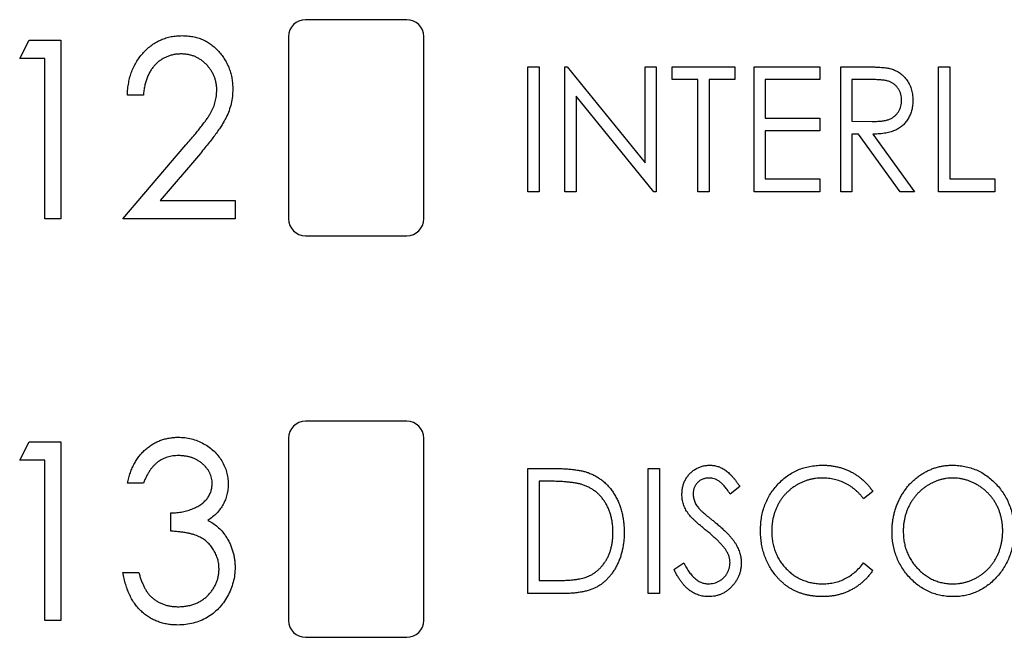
# Model space of a CAD drawing. Header units: millimetres. Extents: x 0 to 420, y 0 to 297.
# Tile 22 of 101: x 83.45 to 90.74, y 134.67 to 139.24. Entities that reach past the tile are written whole.
import ezdxf

# ---------------------------------------------------------------- set-up
doc = ezdxf.new("R2010")
doc.units = ezdxf.units.MM

msp = doc.modelspace()

# ---------------------------------------------------------------- linework, layer by layer
at = {"color": 7, "linetype": 'Continuous', "lineweight": 25}
for p, q in [((86.3142, 139.2415), (85.5642, 139.2415)), ((83.4487, 138.9537), (83.5197, 139.0894)), ((83.5197, 139.0894), (83.754, 139.0894)), ((83.754, 139.0894), (83.754, 137.7665)), ((85.4392, 139.1165), (85.4392, 137.7665)), ((86.4392, 137.7665), (86.4392, 139.1165)), ((83.6353, 138.9537), (83.4487, 138.9537)), ((83.6353, 137.7665), (83.6353, 138.9537)), ((87.2109, 138.8925), (87.294, 138.8925)), ((87.2109, 137.9665), (87.2109, 138.8925)), ((87.294, 138.8925), (87.294, 137.9665)), ((87.484, 137.9665), (87.484, 138.8925)), ((87.484, 138.8925), (87.5014, 138.8925)), ((87.5014, 138.8925), (88.0776, 138.1815)), ((88.0776, 138.1815), (88.0776, 138.8925)), ((88.0776, 138.8925), (88.1607, 138.8925)), ((88.1607, 138.8925), (88.1607, 137.9665)), ((88.2794, 138.7976), (88.2794, 138.8925)), ((88.2794, 138.8925), (88.7425, 138.8925)), ((88.7425, 138.8925), (88.7425, 138.7976)), ((88.8849, 138.8925), (89.3717, 138.8925)), ((88.8849, 137.9665), (88.8849, 138.8925)), ((89.3717, 138.8925), (89.3717, 138.7976)), ((89.526, 138.8925), (89.6961, 138.8925)), ((89.526, 137.9665), (89.526, 138.8925)), ((90.2502, 138.8925), (90.3333, 138.8925)), ((90.2502, 137.9665), (90.2502, 138.8925)), ((90.3333, 138.8925), (90.3333, 138.0615)), ((88.4694, 138.7976), (88.2794, 138.7976)), ((88.4694, 137.9665), (88.4694, 138.7976)), ((88.7425, 138.7976), (88.5525, 138.7976)), ((88.5525, 138.7976), (88.5525, 137.9665)), ((89.3717, 138.7976), (88.968, 138.7976)), ((88.968, 138.7976), (88.968, 138.5126)), ((89.7629, 138.7976), (89.6091, 138.7976)), ((89.6091, 138.7976), (89.6091, 138.4889)), ((84.3646, 138.6824), (84.2458, 138.6824)), ((87.5671, 138.6759), (87.5671, 137.9665)), ((88.1418, 137.9665), (87.5671, 138.6759)), ((88.968, 138.5126), (89.3717, 138.5126)), ((89.3717, 138.5126), (89.3717, 138.4177)), ((89.6091, 138.4889), (89.7594, 138.4876)), ((89.3717, 138.4177), (88.968, 138.4177)), ((88.968, 138.4177), (88.968, 138.0615)), ((89.6588, 138.3939), (89.6091, 138.3939)), ((89.6091, 138.3939), (89.6091, 137.9665)), ((89.9672, 137.9665), (89.6588, 138.3939)), ((89.7637, 138.3939), (90.0722, 137.9665)), ((84.2119, 137.7665), (84.6794, 138.314)), ((84.7859, 138.2509), (84.4881, 137.9022)), ((88.968, 138.0615), (89.3717, 138.0615)), ((89.3717, 138.0615), (89.3717, 137.9665)), ((90.3333, 138.0615), (90.6658, 138.0615)), ((90.6658, 138.0615), (90.6658, 137.9665)), ((84.4881, 137.9022), (85.043, 137.9022)), ((85.043, 137.9022), (85.043, 137.7665)), ((87.294, 137.9665), (87.2109, 137.9665)), ((87.5671, 137.9665), (87.484, 137.9665)), ((88.1607, 137.9665), (88.1418, 137.9665)), ((88.5525, 137.9665), (88.4694, 137.9665)), ((89.3717, 137.9665), (88.8849, 137.9665)), ((89.6091, 137.9665), (89.526, 137.9665)), ((90.0722, 137.9665), (89.9672, 137.9665)), ((90.6658, 137.9665), (90.2502, 137.9665)), ((83.754, 137.7665), (83.6353, 137.7665)), ((85.043, 137.7665), (84.2119, 137.7665)), ((85.5642, 137.6415), (86.3142, 137.6415)), ((86.3142, 136.2665), (85.5642, 136.2665)), ((83.4487, 135.9787), (83.5197, 136.1144)), ((83.5197, 136.1144), (83.754, 136.1144)), ((83.754, 136.1144), (83.754, 134.7915)), ((85.4392, 136.1415), (85.4392, 134.7915)), ((86.4392, 134.7915), (86.4392, 136.1415)), ((83.6353, 135.9787), (83.4487, 135.9787)), ((83.6353, 134.7915), (83.6353, 135.9787)), ((87.2109, 134.9915), (87.2109, 135.9175)), ((87.2109, 135.9175), (87.3862, 135.9175)), ((88.1013, 135.9175), (88.1845, 135.9175)), ((88.1013, 134.9915), (88.1013, 135.9175)), ((88.1845, 135.9175), (88.1845, 134.9915)), ((84.3646, 135.8091), (84.2458, 135.8091)), ((87.3539, 135.8226), (87.294, 135.8226)), ((87.294, 135.8226), (87.294, 135.0865)), ((88.7781, 135.7845), (88.7078, 135.7276)), ((89.7635, 135.7476), (89.6956, 135.692)), ((84.5681, 135.453), (84.5681, 135.5886)), ((88.2913, 135.1701), (88.3646, 135.2171)), ((89.6956, 135.2171), (89.7635, 135.162)), ((84.2119, 135.1477), (84.3306, 135.1477)), ((87.294, 135.0865), (87.3918, 135.0865)), ((87.4799, 134.9915), (87.2109, 134.9915)), ((88.1845, 134.9915), (88.1013, 134.9915)), ((83.754, 134.7915), (83.6353, 134.7915)), ((85.5642, 134.6665), (86.3142, 134.6665))]:
    msp.add_line(p, q, dxfattribs=at)
for centre, start, end in [((85.5642, 139.1165), 90, 180), ((86.3142, 139.1165), 0, 90), ((85.5642, 137.7665), 180, 270), ((86.3142, 137.7665), 270, 0), ((85.5642, 136.1415), 90, 180), ((86.3142, 136.1415), 0, 90), ((85.5642, 134.7915), 180, 270), ((86.3142, 134.7915), 270, 0)]:
    msp.add_arc(centre, 0.125, start, end, dxfattribs=at)
for points, knots in [([(84.2458, 138.6824), (84.2465, 138.6981), (84.2479, 138.729), (84.2548, 138.7741), (84.2645, 138.8171), (84.2777, 138.858), (84.2945, 138.8968), (84.3149, 138.9333), (84.3387, 138.9678), (84.3656, 138.9997), (84.395, 139.0286), (84.4264, 139.0541), (84.4598, 139.0753), (84.4946, 139.093), (84.5313, 139.1066), (84.5695, 139.1164), (84.6096, 139.1224), (84.6369, 139.123), (84.6508, 139.1233)], [0, 0, 0, 0, 0.0708942, 0.1392001, 0.2048698, 0.2692344, 0.3320809, 0.394901, 0.457202, 0.5201126, 0.5825175, 0.6427381, 0.7017339, 0.7600454, 0.8181574, 0.8772602, 0.9375267, 1, 1, 1, 1]), ([(84.6508, 139.1233), (84.6644, 139.123), (84.6912, 139.1224), (84.7303, 139.1165), (84.7676, 139.1078), (84.8027, 139.0945), (84.836, 139.0782), (84.8667, 139.0574), (84.8959, 139.0335), (84.9226, 139.006), (84.9469, 138.9762), (84.9681, 138.9447), (84.986, 138.9119), (85.0005, 138.8776), (85.0121, 138.8421), (85.0203, 138.8053), (85.0251, 138.767), (85.0257, 138.7411), (85.026, 138.7279)], [0, 0, 0, 0, 0.067106, 0.131744, 0.194458, 0.255749, 0.316097, 0.376704, 0.438236, 0.501646, 0.565077, 0.627495, 0.688465, 0.749509, 0.810355, 0.872348, 0.935088, 1, 1, 1, 1]), ([(84.6449, 138.9877), (84.6355, 138.9874), (84.6169, 138.9869), (84.5896, 138.9831), (84.5636, 138.9767), (84.5388, 138.9679), (84.5151, 138.9568), (84.4927, 138.9429), (84.4715, 138.9264), (84.4516, 138.9075), (84.4332, 138.8867), (84.4173, 138.8633), (84.4032, 138.8382), (84.3914, 138.8109), (84.3811, 138.7817), (84.3737, 138.7503), (84.3677, 138.7171), (84.3656, 138.6941), (84.3646, 138.6824)], [0, 0, 0, 0, 0.061535, 0.120681, 0.178642, 0.235332, 0.291867, 0.34862, 0.406764, 0.466093, 0.52635, 0.587062, 0.649555, 0.7136, 0.780456, 0.850261, 0.923173, 1, 1, 1, 1]), ([(84.9073, 138.7195), (84.9072, 138.7285), (84.9069, 138.7463), (84.9029, 138.7723), (84.8972, 138.7975), (84.8885, 138.8216), (84.8781, 138.845), (84.8649, 138.8673), (84.8491, 138.8884), (84.8316, 138.9087), (84.8121, 138.9271), (84.7915, 138.9433), (84.7697, 138.9571), (84.7469, 138.9682), (84.7229, 138.977), (84.6978, 138.983), (84.6717, 138.9869), (84.654, 138.9874), (84.6449, 138.9877)], [0, 0, 0, 0, 0.064826, 0.127694, 0.189002, 0.250262, 0.311649, 0.372859, 0.435986, 0.500806, 0.565495, 0.628378, 0.689165, 0.749946, 0.810822, 0.872278, 0.935146, 1, 1, 1, 1]), ([(89.6961, 138.8925), (89.7075, 138.8925), (89.7293, 138.8924), (89.7606, 138.892), (89.7891, 138.8907), (89.8146, 138.8896), (89.8373, 138.8876), (89.8571, 138.8858), (89.8741, 138.8832), (89.8844, 138.881), (89.8891, 138.8799)], [0, 0, 0, 0, 0.176242, 0.33814, 0.484799, 0.617149, 0.734395, 0.837422, 0.92561, 1, 1, 1, 1]), ([(89.8891, 138.8799), (89.8953, 138.8783), (89.9076, 138.8749), (89.9253, 138.8679), (89.9422, 138.8598), (89.9582, 138.8504), (89.9731, 138.8392), (89.9872, 138.827), (90.0007, 138.8135), (90.0128, 138.7984), (90.0241, 138.7825), (90.0336, 138.7654), (90.0421, 138.7476), (90.0487, 138.7287), (90.0539, 138.709), (90.0576, 138.6884), (90.0599, 138.667), (90.0601, 138.6523), (90.0603, 138.6449)], [0, 0, 0, 0, 0.061387, 0.121495, 0.181089, 0.240038, 0.298644, 0.35799, 0.418441, 0.480043, 0.541867, 0.604173, 0.666682, 0.729899, 0.794538, 0.860455, 0.929211, 1, 1, 1, 1]), ([(89.9772, 138.6451), (89.9769, 138.6525), (89.9763, 138.6672), (89.9717, 138.6887), (89.9643, 138.7092), (89.9538, 138.7282), (89.9413, 138.7456), (89.9264, 138.7604), (89.9097, 138.7727), (89.8942, 138.7805), (89.8803, 138.7854), (89.8682, 138.7887), (89.8545, 138.7915), (89.8393, 138.7936), (89.8224, 138.7955), (89.804, 138.7968), (89.7839, 138.7975), (89.7701, 138.7975), (89.7629, 138.7976)], [0, 0, 0, 0, 0.074206, 0.146692, 0.218332, 0.29067, 0.362618, 0.431553, 0.499554, 0.567987, 0.604677, 0.646293, 0.69288, 0.744014, 0.799888, 0.86174, 0.928424, 1, 1, 1, 1]), ([(84.6794, 138.314), (84.6907, 138.3271), (84.7125, 138.3522), (84.7436, 138.3887), (84.7714, 138.4226), (84.7962, 138.4538), (84.8175, 138.4828), (84.8363, 138.5087), (84.8517, 138.5322), (84.8679, 138.5599), (84.8839, 138.5935), (84.8975, 138.6345), (84.9058, 138.6766), (84.9068, 138.7051), (84.9073, 138.7195)], [0, 0, 0, 0, 0.1089127, 0.2096152, 0.3017648, 0.3853909, 0.4609786, 0.528012, 0.5871407, 0.6380236, 0.7303949, 0.8206903, 0.9096583, 1, 1, 1, 1]), ([(85.026, 138.7279), (85.0254, 138.7095), (85.0241, 138.6729), (85.015, 138.6188), (84.999, 138.5669), (84.9811, 138.5245), (84.9626, 138.4906), (84.9462, 138.4626), (84.9263, 138.4328), (84.9043, 138.4003), (84.8785, 138.3663), (84.8505, 138.3296), (84.8193, 138.2908), (84.7973, 138.2645), (84.7859, 138.2509)], [0, 0, 0, 0, 0.10151, 0.200837, 0.299625, 0.399332, 0.452699, 0.511826, 0.577323, 0.649147, 0.727119, 0.811496, 0.9029, 1, 1, 1, 1]), ([(89.7594, 138.4876), (89.7664, 138.4876), (89.7801, 138.4876), (89.7997, 138.4886), (89.818, 138.4898), (89.8348, 138.4917), (89.8502, 138.494), (89.8642, 138.497), (89.8768, 138.5005), (89.8916, 138.5059), (89.9082, 138.5143), (89.926, 138.5268), (89.9413, 138.5422), (89.9541, 138.56), (89.9645, 138.5794), (89.9717, 138.6004), (89.9764, 138.6224), (89.9769, 138.6375), (89.9772, 138.6451)], [0, 0, 0, 0, 0.068884, 0.133004, 0.192369, 0.247684, 0.298447, 0.344783, 0.387444, 0.426058, 0.498477, 0.568226, 0.638295, 0.709239, 0.781676, 0.852765, 0.925523, 1, 1, 1, 1]), ([(90.0603, 138.6449), (90.0599, 138.6326), (90.0592, 138.6085), (90.053, 138.5736), (90.0425, 138.5411), (90.0281, 138.5109), (90.0097, 138.4838), (89.9877, 138.4598), (89.962, 138.4396), (89.9378, 138.4258), (89.9166, 138.4168), (89.899, 138.4106), (89.88, 138.4057), (89.8595, 138.4014), (89.8376, 138.3981), (89.8143, 138.3958), (89.7895, 138.3942), (89.7724, 138.394), (89.7637, 138.3939)], [0, 0, 0, 0, 0.083484, 0.162613, 0.23918, 0.314494, 0.388385, 0.460717, 0.533791, 0.609022, 0.648239, 0.690365, 0.734562, 0.781635, 0.831635, 0.884694, 0.940506, 1, 1, 1, 1]), ([(84.2458, 135.8091), (84.249, 135.8224), (84.2552, 135.8484), (84.2673, 135.8857), (84.2812, 135.9208), (84.2975, 135.9534), (84.3155, 135.9838), (84.3358, 136.0118), (84.3579, 136.0376), (84.3825, 136.0606), (84.4083, 136.0813), (84.4355, 136.0992), (84.464, 136.1143), (84.4934, 136.1269), (84.5241, 136.1364), (84.5558, 136.1433), (84.5887, 136.1477), (84.6111, 136.1481), (84.6224, 136.1483)], [0, 0, 0, 0, 0.074282, 0.144875, 0.213158, 0.279066, 0.342788, 0.405011, 0.466609, 0.527393, 0.58752, 0.646103, 0.704302, 0.762167, 0.820014, 0.878488, 0.938507, 1, 1, 1, 1]), ([(84.6224, 136.1483), (84.6389, 136.1478), (84.6716, 136.1468), (84.7196, 136.1373), (84.766, 136.1225), (84.8101, 136.1018), (84.8511, 136.0763), (84.8878, 136.0463), (84.919, 136.0117), (84.9452, 135.9735), (84.9661, 135.933), (84.981, 135.891), (84.9905, 135.8482), (84.9916, 135.8192), (84.9921, 135.8046)], [0, 0, 0, 0, 0.088152, 0.174818, 0.261298, 0.348501, 0.435009, 0.519029, 0.601423, 0.684099, 0.765985, 0.844847, 0.922235, 1, 1, 1, 1]), ([(84.624, 136.0127), (84.6098, 136.0121), (84.5822, 136.0112), (84.5424, 136.002), (84.5053, 135.9878), (84.4772, 135.9705), (84.4564, 135.9537), (84.4416, 135.9388), (84.4268, 135.9225), (84.4132, 135.9036), (84.4002, 135.8827), (84.3874, 135.8602), (84.3755, 135.8355), (84.3683, 135.8181), (84.3646, 135.8091)], [0, 0, 0, 0, 0.1200323, 0.2335209, 0.3444308, 0.4549486, 0.511874, 0.5706202, 0.6326501, 0.6985166, 0.7674581, 0.8405178, 0.9178424, 1, 1, 1, 1]), ([(84.8734, 135.8052), (84.8732, 135.8121), (84.8728, 135.8258), (84.8693, 135.8459), (84.8636, 135.8653), (84.856, 135.884), (84.846, 135.9021), (84.8338, 135.9192), (84.8194, 135.9358), (84.8027, 135.9512), (84.7847, 135.9658), (84.7652, 135.9782), (84.7446, 135.9889), (84.7228, 135.9978), (84.6997, 136.0043), (84.6755, 136.009), (84.6501, 136.012), (84.6329, 136.0124), (84.624, 136.0127)], [0, 0, 0, 0, 0.057394, 0.114053, 0.169167, 0.225526, 0.28177, 0.340286, 0.400705, 0.464133, 0.528975, 0.592775, 0.656538, 0.721493, 0.788012, 0.856179, 0.926456, 1, 1, 1, 1]), ([(88.3507, 135.7252), (88.351, 135.735), (88.3516, 135.7543), (88.3568, 135.7826), (88.3649, 135.8096), (88.3764, 135.835), (88.3911, 135.8584), (88.4083, 135.8796), (88.4288, 135.8977), (88.4512, 135.9133), (88.4758, 135.9256), (88.5015, 135.9349), (88.5285, 135.9401), (88.5468, 135.9409), (88.556, 135.9413)], [0, 0, 0, 0, 0.088291, 0.174419, 0.258423, 0.342317, 0.425287, 0.506935, 0.587922, 0.670559, 0.753145, 0.834844, 0.916686, 1, 1, 1, 1]), ([(88.556, 135.9413), (88.5659, 135.9409), (88.5855, 135.9402), (88.6142, 135.9336), (88.6419, 135.9228), (88.6641, 135.9106), (88.6815, 135.8984), (88.6949, 135.8874), (88.7082, 135.8744), (88.722, 135.86), (88.7358, 135.8436), (88.75, 135.8256), (88.764, 135.8057), (88.7733, 135.7917), (88.7781, 135.7845)], [0, 0, 0, 0, 0.103822, 0.2059191, 0.309231, 0.4156525, 0.4722204, 0.5328577, 0.5978194, 0.6678575, 0.7431765, 0.8234483, 0.9089421, 1, 1, 1, 1]), ([(88.9324, 135.4599), (88.9328, 135.4766), (88.9335, 135.5093), (88.9398, 135.5574), (88.95, 135.6034), (88.9643, 135.6474), (88.9828, 135.6894), (89.0055, 135.7293), (89.0322, 135.7673), (89.0626, 135.8028), (89.0961, 135.8353), (89.1321, 135.8638), (89.1703, 135.8875), (89.2104, 135.9074), (89.2528, 135.9227), (89.2972, 135.9333), (89.3436, 135.94), (89.3753, 135.9409), (89.3913, 135.9413)], [0, 0, 0, 0, 0.0672364, 0.1321945, 0.1953912, 0.2573879, 0.3187784, 0.3805149, 0.4425281, 0.5059416, 0.569171, 0.6305244, 0.6908816, 0.7507471, 0.8110237, 0.8722015, 0.9349983, 1, 1, 1, 1]), ([(89.3913, 135.9413), (89.4011, 135.9412), (89.4205, 135.9409), (89.4492, 135.9385), (89.4772, 135.9343), (89.5044, 135.9288), (89.5311, 135.9218), (89.5569, 135.9128), (89.582, 135.9024), (89.6063, 135.8905), (89.6298, 135.8773), (89.6521, 135.8625), (89.6734, 135.8465), (89.6938, 135.8295), (89.7128, 135.8109), (89.731, 135.7911), (89.748, 135.7701), (89.7583, 135.7551), (89.7635, 135.7476)], [0, 0, 0, 0, 0.067002, 0.132942, 0.197212, 0.260814, 0.32354, 0.38588, 0.447839, 0.509647, 0.571537, 0.632443, 0.693319, 0.753787, 0.814645, 0.875557, 0.937659, 1, 1, 1, 1]), ([(89.9059, 135.4504), (89.9061, 135.4615), (89.9065, 135.4833), (89.9094, 135.5158), (89.9139, 135.5478), (89.9207, 135.5791), (89.929, 135.6099), (89.9392, 135.64), (89.9515, 135.6695), (89.9654, 135.6982), (89.9808, 135.7259), (89.998, 135.7521), (90.0161, 135.7769), (90.0359, 135.8), (90.0571, 135.8214), (90.0794, 135.8416), (90.1031, 135.8602), (90.1282, 135.8769), (90.154, 135.8923), (90.1808, 135.9051), (90.2079, 135.9164), (90.2357, 135.9255), (90.2639, 135.9326), (90.2926, 135.9375), (90.3219, 135.9409), (90.3416, 135.9411), (90.3515, 135.9413)], [0, 0, 0, 0, 0.044811, 0.089011, 0.13275, 0.176233, 0.219272, 0.262324, 0.305647, 0.348979, 0.392242, 0.43461, 0.476184, 0.517236, 0.558165, 0.598792, 0.639668, 0.680638, 0.721467, 0.761759, 0.801482, 0.840953, 0.880381, 0.919726, 0.959716, 1, 1, 1, 1]), ([(90.3515, 135.9413), (90.3674, 135.9409), (90.3987, 135.94), (90.4447, 135.9334), (90.4885, 135.9222), (90.5306, 135.907), (90.5704, 135.8869), (90.6084, 135.8628), (90.6442, 135.8339), (90.6777, 135.8011), (90.7083, 135.7653), (90.735, 135.7269), (90.7577, 135.6866), (90.7762, 135.6441), (90.7907, 135.5998), (90.8008, 135.5532), (90.8071, 135.5047), (90.8079, 135.4717), (90.8082, 135.4549)], [0, 0, 0, 0, 0.064112, 0.12603, 0.186709, 0.24615, 0.305771, 0.366051, 0.427384, 0.490821, 0.554635, 0.61692, 0.678954, 0.740666, 0.803314, 0.866858, 0.932414, 1, 1, 1, 1]), ([(87.3862, 135.9175), (87.4015, 135.9174), (87.4309, 135.9172), (87.4735, 135.9158), (87.5129, 135.9132), (87.549, 135.9095), (87.5819, 135.905), (87.6115, 135.8993), (87.6379, 135.8926), (87.6541, 135.8869), (87.6617, 135.8842)], [0, 0, 0, 0, 0.164344, 0.316794, 0.458147, 0.588563, 0.707492, 0.815269, 0.912897, 1, 1, 1, 1]), ([(87.6617, 135.8842), (87.6717, 135.8801), (87.6916, 135.8719), (87.7199, 135.8568), (87.7465, 135.8394), (87.7717, 135.8203), (87.7946, 135.7982), (87.8164, 135.7747), (87.8362, 135.7486), (87.8544, 135.7206), (87.8706, 135.6908), (87.8848, 135.6595), (87.8966, 135.6268), (87.9066, 135.5928), (87.9138, 135.5572), (87.9195, 135.5203), (87.9226, 135.482), (87.923, 135.456), (87.9233, 135.4428)], [0, 0, 0, 0, 0.059398, 0.117804, 0.175649, 0.233437, 0.291249, 0.349576, 0.409329, 0.470372, 0.532591, 0.595119, 0.658625, 0.723231, 0.789405, 0.857649, 0.927742, 1, 1, 1, 1]), ([(84.5681, 135.5886), (84.5828, 135.5889), (84.6117, 135.5895), (84.6538, 135.596), (84.6942, 135.6052), (84.7318, 135.6191), (84.766, 135.6355), (84.7959, 135.6541), (84.8205, 135.6754), (84.8402, 135.6987), (84.8551, 135.7236), (84.8655, 135.7498), (84.8722, 135.7771), (84.873, 135.7958), (84.8734, 135.8052)], [0, 0, 0, 0, 0.1058, 0.2081025, 0.3069517, 0.4038454, 0.4958359, 0.5802788, 0.6570158, 0.7293349, 0.7990097, 0.8655833, 0.932309, 1, 1, 1, 1]), ([(84.9921, 135.8046), (84.9917, 135.7906), (84.9908, 135.7633), (84.9834, 135.7234), (84.9718, 135.6857), (84.9552, 135.6502), (84.9337, 135.617), (84.9076, 135.5861), (84.8766, 135.5575), (84.8533, 135.541), (84.8413, 135.5325)], [0, 0, 0, 0, 0.128961, 0.252356, 0.372719, 0.492297, 0.612547, 0.736291, 0.864891, 1, 1, 1, 1]), ([(87.6157, 135.7966), (87.6085, 135.7987), (87.5934, 135.8033), (87.5686, 135.8083), (87.5406, 135.8127), (87.5095, 135.8164), (87.4752, 135.8191), (87.4376, 135.8211), (87.3969, 135.8224), (87.3686, 135.8225), (87.3539, 135.8226)], [0, 0, 0, 0, 0.084774, 0.180312, 0.28709, 0.406015, 0.536482, 0.678682, 0.833402, 1, 1, 1, 1]), ([(87.8402, 135.443), (87.84, 135.4539), (87.8396, 135.4751), (87.8368, 135.5063), (87.8322, 135.5363), (87.8257, 135.5652), (87.8174, 135.5928), (87.8071, 135.6193), (87.7951, 135.6446), (87.7812, 135.6685), (87.7656, 135.6909), (87.7487, 135.7117), (87.73, 135.7304), (87.7102, 135.7476), (87.6887, 135.7626), (87.6659, 135.7761), (87.6414, 135.7874), (87.6243, 135.7935), (87.6157, 135.7966)], [0, 0, 0, 0, 0.072235, 0.141829, 0.209054, 0.274618, 0.338839, 0.40167, 0.463864, 0.525432, 0.586208, 0.645431, 0.704074, 0.762298, 0.820336, 0.879142, 0.938766, 1, 1, 1, 1]), ([(88.5512, 135.8463), (88.5429, 135.846), (88.5269, 135.8454), (88.5042, 135.8385), (88.4836, 135.8279), (88.4661, 135.8129), (88.4518, 135.7951), (88.4412, 135.7749), (88.4349, 135.7526), (88.4341, 135.737), (88.4338, 135.7291)], [0, 0, 0, 0, 0.133507, 0.258557, 0.380724, 0.504971, 0.628085, 0.748901, 0.871477, 1, 1, 1, 1]), ([(88.7078, 135.7276), (88.7038, 135.7334), (88.6963, 135.7446), (88.6849, 135.7605), (88.6741, 135.7748), (88.6634, 135.7874), (88.6534, 135.7986), (88.6438, 135.8083), (88.6346, 135.8165), (88.623, 135.8251), (88.6084, 135.8336), (88.5901, 135.8411), (88.5709, 135.8454), (88.5578, 135.846), (88.5512, 135.8463)], [0, 0, 0, 0, 0.102557, 0.196911, 0.284395, 0.364416, 0.437215, 0.503536, 0.563602, 0.61645, 0.714669, 0.808954, 0.904132, 1, 1, 1, 1]), ([(89.3891, 135.8463), (89.3806, 135.8462), (89.3638, 135.846), (89.3389, 135.8432), (89.3143, 135.8392), (89.2902, 135.8334), (89.2666, 135.8259), (89.2434, 135.8171), (89.2209, 135.8062), (89.1988, 135.7941), (89.1778, 135.7803), (89.1577, 135.7655), (89.1389, 135.7495), (89.1213, 135.7325), (89.1049, 135.7142), (89.0898, 135.6948), (89.0759, 135.6743), (89.0633, 135.6527), (89.0519, 135.6303), (89.0424, 135.6071), (89.0338, 135.5833), (89.0274, 135.5586), (89.0218, 135.5333), (89.0182, 135.5074), (89.0159, 135.4807), (89.0157, 135.4627), (89.0155, 135.4536)], [0, 0, 0, 0, 0.042054, 0.083393, 0.124454, 0.165461, 0.206316, 0.247114, 0.288563, 0.330315, 0.372018, 0.413257, 0.453959, 0.494537, 0.53495, 0.575397, 0.616502, 0.657759, 0.699337, 0.740877, 0.782508, 0.824785, 0.867453, 0.910542, 0.954879, 1, 1, 1, 1]), ([(89.6956, 135.692), (89.6909, 135.6982), (89.6816, 135.7105), (89.6663, 135.7276), (89.6505, 135.7438), (89.6342, 135.759), (89.6169, 135.7726), (89.5991, 135.7853), (89.5805, 135.7968), (89.5548, 135.8106), (89.5213, 135.8252), (89.4789, 135.8373), (89.4346, 135.845), (89.4044, 135.8459), (89.3891, 135.8463)], [0, 0, 0, 0, 0.065249, 0.129752, 0.19303, 0.255253, 0.317083, 0.378287, 0.439499, 0.500949, 0.623295, 0.74628, 0.871322, 1, 1, 1, 1]), ([(90.3552, 135.8463), (90.3472, 135.8462), (90.3314, 135.846), (90.3077, 135.8432), (90.2843, 135.8392), (90.2612, 135.8335), (90.2386, 135.8257), (90.2161, 135.8167), (90.1939, 135.8059), (90.1724, 135.7934), (90.1514, 135.7798), (90.1316, 135.7647), (90.1128, 135.7486), (90.0953, 135.7313), (90.079, 135.7129), (90.0639, 135.6933), (90.05, 135.6725), (90.0372, 135.6508), (90.0259, 135.6281), (90.016, 135.6046), (90.0077, 135.5805), (90.0008, 135.5558), (89.9957, 135.5304), (89.9917, 135.5045), (89.9895, 135.4779), (89.9892, 135.4599), (89.989, 135.4508)], [0, 0, 0, 0, 0.039956, 0.079513, 0.119111, 0.158682, 0.198528, 0.238944, 0.279928, 0.321669, 0.363487, 0.405034, 0.446304, 0.487242, 0.528249, 0.569305, 0.611035, 0.653354, 0.695583, 0.737902, 0.780492, 0.823231, 0.866218, 0.910046, 0.954473, 1, 1, 1, 1]), ([(90.7251, 135.4551), (90.725, 135.4641), (90.7247, 135.4818), (90.7225, 135.5082), (90.7185, 135.5338), (90.7134, 135.5589), (90.7064, 135.5832), (90.6983, 135.607), (90.6884, 135.63), (90.6772, 135.6523), (90.6646, 135.6739), (90.6506, 135.6943), (90.6354, 135.7136), (90.619, 135.7319), (90.6014, 135.7489), (90.5826, 135.765), (90.5625, 135.7798), (90.5412, 135.7934), (90.5193, 135.8059), (90.4969, 135.8166), (90.4741, 135.8257), (90.451, 135.8335), (90.4275, 135.8392), (90.4037, 135.8432), (90.3796, 135.846), (90.3634, 135.8462), (90.3552, 135.8463)], [0, 0, 0, 0, 0.044923, 0.089057, 0.132287, 0.174986, 0.217144, 0.258769, 0.300532, 0.342498, 0.384141, 0.425372, 0.466388, 0.507179, 0.548135, 0.589217, 0.630842, 0.673193, 0.715487, 0.757043, 0.79776, 0.838207, 0.878693, 0.918916, 0.959101, 1, 1, 1, 1]), ([(88.3963, 135.5842), (88.3926, 135.5896), (88.3854, 135.6004), (88.3761, 135.6172), (88.3682, 135.6343), (88.362, 135.6519), (88.3569, 135.6697), (88.3531, 135.6879), (88.3512, 135.7065), (88.3508, 135.7189), (88.3507, 135.7252)], [0, 0, 0, 0, 0.1308768, 0.2577192, 0.3823161, 0.5066263, 0.6283018, 0.7515267, 0.8754702, 1, 1, 1, 1]), ([(88.4338, 135.7291), (88.4339, 135.7241), (88.4342, 135.7142), (88.4366, 135.6995), (88.44, 135.685), (88.4451, 135.6704), (88.4523, 135.6557), (88.4619, 135.6407), (88.4737, 135.625), (88.4828, 135.6148), (88.4876, 135.6094)], [0, 0, 0, 0, 0.110385, 0.220503, 0.331137, 0.443585, 0.563154, 0.695062, 0.839762, 1, 1, 1, 1]), ([(88.5302, 135.4582), (88.5217, 135.4652), (88.5053, 135.4785), (88.4822, 135.4981), (88.4617, 135.5162), (88.4437, 135.5327), (88.4281, 135.5476), (88.415, 135.561), (88.4045, 135.5729), (88.3989, 135.5807), (88.3963, 135.5842)], [0, 0, 0, 0, 0.179535, 0.344506, 0.492131, 0.62464, 0.742099, 0.843179, 0.92954, 1, 1, 1, 1]), ([(88.4876, 135.6094), (88.4893, 135.6076), (88.4936, 135.6033), (88.5014, 135.5964), (88.5116, 135.5875), (88.5241, 135.5769), (88.5389, 135.5644), (88.5564, 135.5504), (88.5761, 135.5344), (88.59, 135.5232), (88.5974, 135.5172)], [0, 0, 0, 0, 0.053039, 0.126288, 0.218872, 0.334457, 0.469409, 0.625738, 0.802267, 1, 1, 1, 1]), ([(84.8413, 135.5325), (84.8542, 135.5257), (84.8797, 135.5122), (84.914, 135.4856), (84.9453, 135.4551), (84.9625, 135.4315), (84.9712, 135.4196)], [0, 0, 0, 0, 0.250334, 0.497098, 0.745903, 1, 1, 1, 1]), ([(88.5974, 135.5172), (88.6063, 135.5099), (88.6235, 135.4958), (88.6478, 135.4743), (88.6701, 135.4537), (88.6901, 135.4334), (88.7081, 135.414), (88.7237, 135.395), (88.7374, 135.3767), (88.7522, 135.3532), (88.7672, 135.3243), (88.7804, 135.2892), (88.7883, 135.2538), (88.7894, 135.2301), (88.7899, 135.2184)], [0, 0, 0, 0, 0.093761, 0.181614, 0.264342, 0.341677, 0.41338, 0.479975, 0.541968, 0.599292, 0.705911, 0.807015, 0.904485, 1, 1, 1, 1]), ([(84.9243, 135.1731), (84.9239, 135.1854), (84.9231, 135.21), (84.9149, 135.246), (84.9025, 135.2808), (84.8849, 135.3138), (84.8634, 135.3444), (84.8381, 135.3714), (84.809, 135.3942), (84.7821, 135.4098), (84.7582, 135.4203), (84.7379, 135.4276), (84.7151, 135.4333), (84.6902, 135.439), (84.663, 135.4437), (84.6334, 135.4476), (84.6015, 135.4508), (84.5795, 135.4522), (84.5681, 135.453)], [0, 0, 0, 0, 0.072483, 0.144336, 0.216269, 0.289826, 0.363748, 0.435901, 0.50742, 0.580162, 0.618838, 0.660808, 0.707132, 0.757253, 0.811151, 0.869953, 0.932709, 1, 1, 1, 1]), ([(84.9712, 135.4196), (84.977, 135.4108), (84.9886, 135.3934), (85.0029, 135.3658), (85.0153, 135.3375), (85.0253, 135.3084), (85.0334, 135.2786), (85.0388, 135.2479), (85.0425, 135.2165), (85.0428, 135.1952), (85.043, 135.1845)], [0, 0, 0, 0, 0.126046, 0.250947, 0.373622, 0.497176, 0.620273, 0.744382, 0.87147, 1, 1, 1, 1]), ([(87.9233, 135.4428), (87.923, 135.4314), (87.9226, 135.4089), (87.9204, 135.3756), (87.9157, 135.3434), (87.91, 135.3122), (87.902, 135.2821), (87.8929, 135.2528), (87.8814, 135.2249), (87.8687, 135.198), (87.8545, 135.1725), (87.8392, 135.1486), (87.823, 135.1264), (87.8056, 135.106), (87.7873, 135.0872), (87.7677, 135.0704), (87.7473, 135.0551), (87.7257, 135.0413), (87.7025, 135.0293), (87.6771, 135.0192), (87.6496, 135.0107), (87.6199, 135.0037), (87.5881, 134.9981), (87.5539, 134.9943), (87.5177, 134.9918), (87.4927, 134.9916), (87.4799, 134.9915)], [0, 0, 0, 0, 0.047591, 0.093744, 0.138658, 0.182637, 0.225674, 0.268046, 0.309925, 0.35122, 0.391858, 0.430949, 0.469216, 0.506063, 0.542432, 0.578163, 0.613445, 0.648473, 0.684358, 0.722083, 0.761938, 0.803977, 0.848876, 0.896245, 0.946758, 1, 1, 1, 1]), ([(87.6354, 135.11), (87.6431, 135.113), (87.6585, 135.1189), (87.6807, 135.1296), (87.7013, 135.1425), (87.721, 135.1564), (87.739, 135.1726), (87.7559, 135.1902), (87.7716, 135.2094), (87.7858, 135.2304), (87.7986, 135.2528), (87.8097, 135.2764), (87.8193, 135.3012), (87.8267, 135.3273), (87.833, 135.3545), (87.8372, 135.383), (87.8396, 135.4126), (87.84, 135.4328), (87.8402, 135.443)], [0, 0, 0, 0, 0.059658, 0.118319, 0.176002, 0.23344, 0.290884, 0.349178, 0.408074, 0.468667, 0.53039, 0.592632, 0.655752, 0.720395, 0.787156, 0.855716, 0.926408, 1, 1, 1, 1]), ([(88.6775, 135.3106), (88.6739, 135.3159), (88.6662, 135.327), (88.6529, 135.3434), (88.6376, 135.3607), (88.6203, 135.3789), (88.6006, 135.3976), (88.5792, 135.4172), (88.5556, 135.4377), (88.5389, 135.4512), (88.5302, 135.4582)], [0, 0, 0, 0, 0.092213, 0.193119, 0.303009, 0.423363, 0.552489, 0.69176, 0.840671, 1, 1, 1, 1]), ([(89.0406, 135.1297), (89.0319, 135.1412), (89.0145, 135.1642), (88.9928, 135.2014), (88.974, 135.2401), (88.9589, 135.2807), (88.9469, 135.323), (88.9384, 135.3671), (88.9333, 135.4129), (88.9327, 135.4441), (88.9324, 135.4599)], [0, 0, 0, 0, 0.1222538, 0.2434203, 0.364291, 0.4862731, 0.6097936, 0.736233, 0.8658433, 1, 1, 1, 1]), ([(89.0155, 135.4536), (89.0158, 135.4399), (89.0164, 135.4131), (89.0216, 135.3737), (89.0298, 135.3361), (89.0419, 135.3003), (89.0568, 135.2659), (89.0756, 135.2336), (89.0973, 135.2027), (89.1225, 135.1742), (89.1501, 135.1482), (89.1797, 135.1251), (89.2113, 135.106), (89.2444, 135.0901), (89.2794, 135.0778), (89.3161, 135.0692), (89.3546, 135.0636), (89.3809, 135.063), (89.3943, 135.0627)], [0, 0, 0, 0, 0.067402, 0.132225, 0.195291, 0.256964, 0.318228, 0.379385, 0.441024, 0.503862, 0.566597, 0.627855, 0.688166, 0.748276, 0.808707, 0.870424, 0.93412, 1, 1, 1, 1]), ([(90.3586, 134.9678), (90.343, 134.9682), (90.3123, 134.969), (90.2672, 134.9759), (90.224, 134.9868), (90.1826, 135.0023), (90.143, 135.0222), (90.1055, 135.0468), (90.0698, 135.0757), (90.0363, 135.1084), (90.006, 135.1445), (89.979, 135.1825), (89.9565, 135.2228), (89.9381, 135.2648), (89.9235, 135.3085), (89.9134, 135.3542), (89.9071, 135.4017), (89.9063, 135.434), (89.9059, 135.4504)], [0, 0, 0, 0, 0.063524, 0.1248797, 0.1851554, 0.2448328, 0.3046269, 0.3650375, 0.4271695, 0.4912698, 0.5555883, 0.6186682, 0.681008, 0.7429033, 0.8052492, 0.8684741, 0.9332171, 1, 1, 1, 1]), ([(89.989, 135.4508), (89.9894, 135.4374), (89.99, 135.4112), (89.9951, 135.3726), (90.0034, 135.3356), (90.0154, 135.3003), (90.0304, 135.2663), (90.0491, 135.2341), (90.0709, 135.2034), (90.096, 135.1749), (90.1232, 135.1486), (90.1523, 135.1256), (90.1828, 135.1063), (90.2146, 135.0904), (90.2477, 135.0778), (90.2824, 135.0693), (90.3184, 135.0636), (90.3428, 135.063), (90.3552, 135.0627)], [0, 0, 0, 0, 0.06753, 0.132738, 0.196163, 0.25879, 0.321017, 0.383435, 0.446363, 0.511011, 0.575079, 0.637133, 0.697793, 0.757163, 0.816573, 0.8765, 0.937463, 1, 1, 1, 1]), ([(90.3552, 135.0627), (90.3636, 135.0629), (90.3802, 135.0631), (90.4049, 135.0656), (90.4291, 135.0697), (90.4528, 135.0754), (90.476, 135.0828), (90.4988, 135.0914), (90.5211, 135.1021), (90.5428, 135.1141), (90.5636, 135.1275), (90.5834, 135.1423), (90.6019, 135.1583), (90.6194, 135.1753), (90.6356, 135.1936), (90.6506, 135.2131), (90.6646, 135.2337), (90.6772, 135.2556), (90.6884, 135.2783), (90.6983, 135.3017), (90.7064, 135.3258), (90.7134, 135.3504), (90.7185, 135.3758), (90.7225, 135.4016), (90.7247, 135.4281), (90.725, 135.446), (90.7251, 135.4551)], [0, 0, 0, 0, 0.041661, 0.082882, 0.123552, 0.164177, 0.204273, 0.24489, 0.285869, 0.327154, 0.368651, 0.40943, 0.450115, 0.490687, 0.531109, 0.572015, 0.613338, 0.655348, 0.697698, 0.739863, 0.781905, 0.824489, 0.86732, 0.910682, 0.954948, 1, 1, 1, 1]), ([(90.8082, 135.4549), (90.8079, 135.4382), (90.8071, 135.4054), (90.8008, 135.3573), (90.7907, 135.311), (90.7763, 135.2666), (90.758, 135.2241), (90.7351, 135.1837), (90.7085, 135.1451), (90.678, 135.1091), (90.6448, 135.076), (90.6092, 135.0472), (90.572, 135.0224), (90.5327, 135.0025), (90.4918, 134.9867), (90.4489, 134.9759), (90.4044, 134.969), (90.374, 134.9682), (90.3586, 134.9678)], [0, 0, 0, 0, 0.067668, 0.133292, 0.19714, 0.260013, 0.322488, 0.385059, 0.448295, 0.51269, 0.576673, 0.638498, 0.698729, 0.757967, 0.817157, 0.876594, 0.937343, 1, 1, 1, 1]), ([(88.7068, 135.2197), (88.7064, 135.2274), (88.7057, 135.2429), (88.7001, 135.2661), (88.6906, 135.2889), (88.682, 135.3032), (88.6775, 135.3106)], [0, 0, 0, 0, 0.238336, 0.482311, 0.73314, 1, 1, 1, 1]), ([(88.3646, 135.2171), (88.3711, 135.2049), (88.3835, 135.1817), (88.4041, 135.1501), (88.4256, 135.1234), (88.4479, 135.1014), (88.471, 135.0841), (88.4951, 135.0718), (88.52, 135.0641), (88.537, 135.0632), (88.5454, 135.0627)], [0, 0, 0, 0, 0.165307, 0.315251, 0.451801, 0.576089, 0.690151, 0.796612, 0.898685, 1, 1, 1, 1]), ([(88.5454, 135.0627), (88.5527, 135.063), (88.5671, 135.0634), (88.5882, 135.0677), (88.6087, 135.0744), (88.6281, 135.0839), (88.6463, 135.0953), (88.6621, 135.1093), (88.6759, 135.1247), (88.687, 135.1421), (88.6959, 135.1606), (88.7022, 135.1798), (88.7061, 135.1995), (88.7066, 135.2129), (88.7068, 135.2197)], [0, 0, 0, 0, 0.086779, 0.172012, 0.257, 0.344091, 0.430347, 0.513787, 0.595624, 0.677565, 0.75969, 0.839996, 0.919133, 1, 1, 1, 1]), ([(88.7899, 135.2184), (88.7897, 135.2101), (88.7893, 135.1937), (88.7858, 135.1695), (88.7806, 135.1461), (88.7726, 135.1236), (88.7629, 135.1018), (88.7505, 135.081), (88.7361, 135.061), (88.7198, 135.0421), (88.7019, 135.0247), (88.6828, 135.0095), (88.6628, 134.9965), (88.6417, 134.9861), (88.6197, 134.9779), (88.5968, 134.972), (88.5729, 134.9683), (88.5567, 134.968), (88.5484, 134.9678)], [0, 0, 0, 0, 0.064367, 0.127345, 0.188922, 0.250384, 0.312021, 0.374404, 0.437663, 0.502985, 0.567803, 0.63098, 0.692076, 0.752595, 0.813028, 0.874016, 0.936113, 1, 1, 1, 1]), ([(89.3943, 135.0627), (89.4091, 135.0632), (89.4381, 135.0641), (89.4807, 135.0715), (89.5215, 135.0836), (89.5603, 135.1006), (89.5973, 135.1225), (89.6323, 135.1493), (89.6656, 135.1808), (89.6854, 135.2048), (89.6956, 135.2171)], [0, 0, 0, 0, 0.1259, 0.248079, 0.368237, 0.488157, 0.609636, 0.7344, 0.864047, 1, 1, 1, 1]), ([(84.6198, 134.7576), (84.6067, 134.7579), (84.581, 134.7585), (84.5431, 134.763), (84.5071, 134.771), (84.4727, 134.7819), (84.4398, 134.7957), (84.4087, 134.8128), (84.3792, 134.833), (84.3516, 134.8564), (84.3258, 134.8827), (84.3024, 134.912), (84.2815, 134.9443), (84.2626, 134.9792), (84.2464, 135.0173), (84.2326, 135.0581), (84.2203, 135.1017), (84.2148, 135.1321), (84.2119, 135.1477)], [0, 0, 0, 0, 0.063186, 0.124194, 0.183604, 0.241346, 0.298312, 0.355201, 0.412588, 0.470703, 0.529828, 0.58992, 0.651564, 0.715502, 0.78143, 0.850905, 0.923451, 1, 1, 1, 1]), ([(84.3306, 135.1477), (84.3334, 135.1375), (84.3386, 135.1176), (84.3483, 135.0893), (84.3585, 135.0631), (84.3697, 135.0391), (84.3815, 135.0172), (84.3946, 134.9976), (84.4082, 134.9798), (84.4186, 134.9697), (84.4237, 134.9648)], [0, 0, 0, 0, 0.152217, 0.296177, 0.431862, 0.55851, 0.677785, 0.79096, 0.898105, 1, 1, 1, 1]), ([(85.043, 135.1845), (85.0424, 135.166), (85.0411, 135.1291), (85.0299, 135.0745), (85.0124, 135.0213), (84.9881, 134.9701), (84.958, 134.9225), (84.9224, 134.8797), (84.8815, 134.8429), (84.8358, 134.8121), (84.7862, 134.7876), (84.7332, 134.7705), (84.6775, 134.7593), (84.6393, 134.7582), (84.6198, 134.7576)], [0, 0, 0, 0, 0.082872, 0.165142, 0.248491, 0.333462, 0.418329, 0.500365, 0.581906, 0.664008, 0.746485, 0.828958, 0.912783, 1, 1, 1, 1]), ([(84.6219, 134.8933), (84.633, 134.8935), (84.6548, 134.8939), (84.6865, 134.8982), (84.7167, 134.9043), (84.745, 134.9137), (84.7719, 134.9253), (84.7968, 134.9401), (84.8203, 134.957), (84.8416, 134.9766), (84.8607, 134.998), (84.8778, 135.0202), (84.8923, 135.0435), (84.904, 135.0676), (84.9131, 135.0928), (84.9193, 135.1188), (84.9235, 135.1457), (84.924, 135.1639), (84.9243, 135.1731)], [0, 0, 0, 0, 0.072637, 0.141726, 0.208269, 0.273118, 0.33605, 0.398784, 0.461462, 0.52466, 0.587471, 0.648301, 0.707284, 0.765509, 0.823088, 0.881207, 0.940024, 1, 1, 1, 1]), ([(88.5484, 134.9678), (88.542, 134.9679), (88.5294, 134.9682), (88.5106, 134.9706), (88.4922, 134.9739), (88.4744, 134.9792), (88.4569, 134.9858), (88.4399, 134.9937), (88.4233, 135.0032), (88.4073, 135.0143), (88.3915, 135.027), (88.3762, 135.0417), (88.3611, 135.0583), (88.3465, 135.0769), (88.3322, 135.0974), (88.3182, 135.1198), (88.3044, 135.1442), (88.2957, 135.1613), (88.2913, 135.1701)], [0, 0, 0, 0, 0.055089, 0.109447, 0.163323, 0.216767, 0.269874, 0.324148, 0.378969, 0.434708, 0.492467, 0.553707, 0.618022, 0.686132, 0.757893, 0.834258, 0.914668, 1, 1, 1, 1]), ([(89.3925, 134.9678), (89.3833, 134.9678), (89.3652, 134.968), (89.3384, 134.9702), (89.3122, 134.9732), (89.2869, 134.9777), (89.2622, 134.9832), (89.2384, 134.9903), (89.2152, 134.9985), (89.1928, 135.0079), (89.1712, 135.0188), (89.1502, 135.0308), (89.1301, 135.0442), (89.1106, 135.0587), (89.0919, 135.0745), (89.0739, 135.0915), (89.0567, 135.11), (89.046, 135.1231), (89.0406, 135.1297)], [0, 0, 0, 0, 0.0683354, 0.1354642, 0.2005673, 0.2647738, 0.327263, 0.3893434, 0.4500825, 0.5106987, 0.5705685, 0.6307472, 0.6910515, 0.7510635, 0.8120023, 0.8737177, 0.9361062, 1, 1, 1, 1]), ([(89.7635, 135.162), (89.7581, 135.1544), (89.7474, 135.1394), (89.73, 135.1182), (89.7116, 135.0982), (89.6922, 135.0796), (89.6719, 135.0622), (89.6505, 135.0462), (89.6281, 135.0315), (89.6048, 135.0182), (89.5807, 135.0063), (89.5559, 134.996), (89.5303, 134.9874), (89.5041, 134.98), (89.4772, 134.9745), (89.4496, 134.9707), (89.4213, 134.9681), (89.4021, 134.9679), (89.3925, 134.9678)], [0, 0, 0, 0, 0.063576, 0.126691, 0.188634, 0.249942, 0.311426, 0.372445, 0.433495, 0.495161, 0.556733, 0.61789, 0.679838, 0.742002, 0.804922, 0.868441, 0.933689, 1, 1, 1, 1]), ([(87.3918, 135.0865), (87.4059, 135.0865), (87.4329, 135.0867), (87.4718, 135.0878), (87.5073, 135.0896), (87.5395, 135.0921), (87.5683, 135.0955), (87.5937, 135.0992), (87.6158, 135.1039), (87.6291, 135.1081), (87.6354, 135.11)], [0, 0, 0, 0, 0.172244, 0.330193, 0.475432, 0.606548, 0.724426, 0.829129, 0.920407, 1, 1, 1, 1]), ([(84.4237, 134.9648), (84.4303, 134.9591), (84.4434, 134.9477), (84.4651, 134.9332), (84.4878, 134.9206), (84.5123, 134.911), (84.5377, 134.9028), (84.5646, 134.8974), (84.5928, 134.8938), (84.6121, 134.8934), (84.6219, 134.8933)], [0, 0, 0, 0, 0.121204, 0.241415, 0.361745, 0.482356, 0.605846, 0.732505, 0.863626, 1, 1, 1, 1])]:
    msp.add_open_spline(points, degree=3, knots=knots, dxfattribs=at)

doc.saveas('drawing.dxf')
